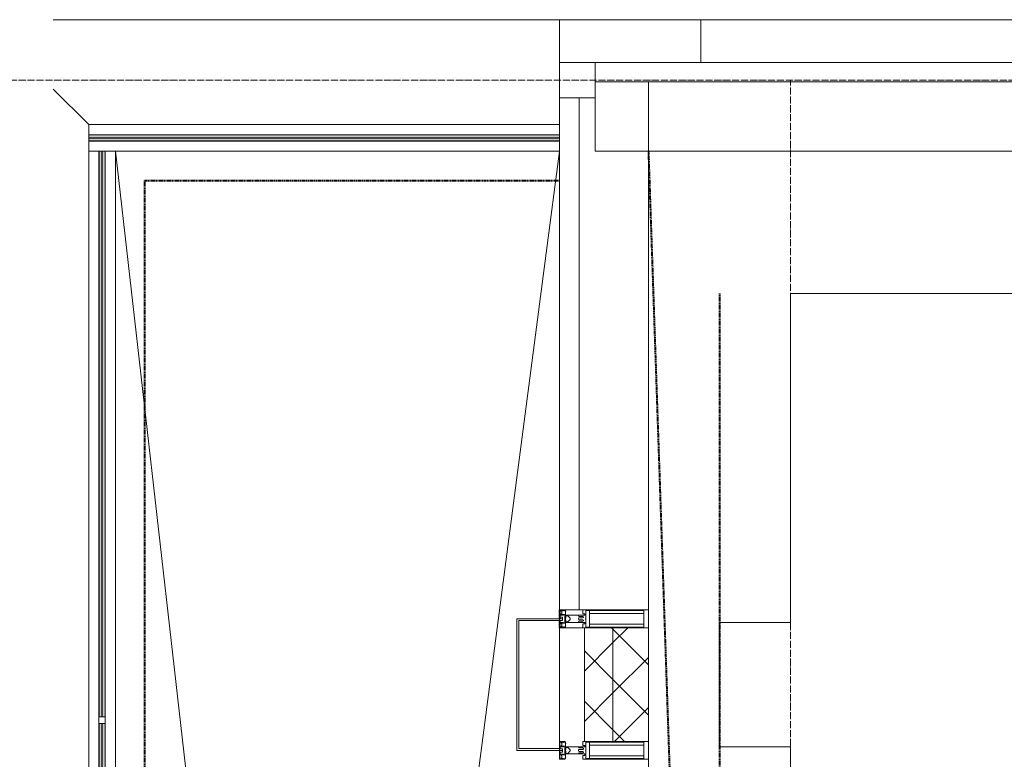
# Model space of a CAD drawing. Header units: millimetres. Extents: x 5617 to 109543, y 7718 to 202726.
# Tile 24 of 84: x 27445 to 30216, y 31190 to 33270. Entities that reach past the tile are written whole.
import ezdxf

# ---------------------------------------------------------------- set-up
doc = ezdxf.new("R2010")
doc.units = ezdxf.units.MM
for name, pattern in [('ADSK_Линия сетки', [25, 20, -2.5, 0, -2.5]), ('Линия сетки', [25, 20, -2.5, 0, -2.5]), ('Штрих_3_1_5_', [4.5, 3, -1.5]), ('Штриховая_ш3 п1_5', [4.5, 3, -1.5])]:
    doc.linetypes.add(name, pattern=pattern)
doc.layers.add('_Разделитель помещений_', color=4, linetype='Штриховая_ш3 п1_5', lineweight=40, true_color=0x00ffff)
for name, color, linetype, lineweight in [('Балясины', 7, 'Continuous', 30), ('Импосты витража', 7, 'Continuous', 18), ('Колонны', 7, 'Continuous', 18), ('Ограждение', 7, 'Continuous', 18), ('Оси', 7, 'Continuous', 9), ('Панели витража', 7, 'Continuous', 18), ('Перекрытия', 7, 'Continuous', 18), ('Поручни', 7, 'Continuous', 18), ('Стены разрез', 7, 'Continuous', 40), ('Стены штриховка', 7, 'Continuous', 40), ('Элементы узлов', 7, 'Continuous', 18)]:
    doc.layers.add(name, color=color, linetype=linetype, lineweight=lineweight)
pattern_1 = [(45, (0, 0), (-70.71068, 70.71068), []), (135, (0, 0), (-70.71068, -70.71068), [])]

# ---------------------------------------------------------------- blocks, each defined once
blk = doc.blocks.new('135_SLK_K4_AR_rvt-1-МКСС_К4_L16_54_900_')
at = {"layer": '_Разделитель помещений_', "color": 131, "linetype": 'Штрих_3_1_5_', "true_color": 0xaaffff}
for p, q in [((100350, 32900), (100450, 29975)), ((98932.5, 32817.5), (100100, 32817.5)), ((98932.5, 25895), (98932.5, 32817.5)), ((100550, 32500), (100550, 26575)), ((100100, 31610), (100100, 31585)), ((100100, 31580), (100100, 31560))]:
    blk.add_line(p, q, dxfattribs=at)
at = {"layer": 'Перекрытия', "color": 253, "true_color": 0xaaaaaa}
for p, q in [((104450, 32500), (100749.8, 32500)), ((100749.8, 32500), (100749.8, 31575)), ((100749.8, 31575), (100549.8, 31575)), ((100549.8, 31575), (100549.8, 31225)), ((100549.8, 31225), (100749.8, 31225)), ((100749.8, 31225), (100749.8, 29950))]:
    blk.add_line(p, q, dxfattribs=at)
blk = doc.blocks.new('A_SLK_PAN_Type1 - Прямой тип панели-6537252-МКСС_К4_L16_54_900_')
at = {"layer": 'Колонны', "lineweight": 5}
for p, q in [((-185, 120), (185, 120)), ((-185, 0), (-185, 120)), ((-180, 115), (-180, 0)), ((180, 115), (-180, 115)), ((180, 0), (180, 115)), ((185, 120), (185, 0)), ((-180, 0), (-185, 0)), ((185, 0), (180, 0))]:
    blk.add_line(p, q, dxfattribs=at)
blk = doc.blocks.new('System Panel - A_PAN_Glass-7516607-МКСС_К4_L16_54_900_')
at = {"layer": 'Панели витража', "color": 253, "lineweight": 5, "true_color": 0xaaaaaa}
for p, q in [((1070, 0), (-1070, 0)), ((-1070, 0), (-1070, -55)), ((1070, -55), (1070, 0)), ((-1070, -55), (1070, -55))]:
    blk.add_line(p, q, dxfattribs=at)
blk = doc.blocks.new('Rectangular Mullion - R_StandardFrame_50Wx250H-7198227-МКСС_К4_L16_54_900_')
at = {"layer": 'Импосты витража', "color": 253, "lineweight": 5, "true_color": 0xaaaaaa}
for p, q in [((100200, 32900), (100200, 33050)), ((102340, 32900), (100200, 32900))]:
    blk.add_line(p, q, dxfattribs=at)
blk = doc.blocks.new('System Panel - A_PAN_Glass-7491648-МКСС_К4_L16_54_900_')
at = {"layer": 'Панели витража', "color": 253, "lineweight": 5, "true_color": 0xaaaaaa}
for p, q in [((720, 55), (-720, 55)), ((-720, 55), (-720, 0)), ((720, 0), (720, 55)), ((-720, 0), (720, 0))]:
    blk.add_line(p, q, dxfattribs=at)
blk = doc.blocks.new('Rectangular Mullion - R_StandardFrame_50Wx250H-7197324-МКСС_К4_L16_54_900_')
at = {"layer": 'Импосты витража', "color": 253, "lineweight": 5, "true_color": 0xaaaaaa}
for q in [(100350, 33095), (100155, 31610)]:
    blk.add_line((100350, 31610), q, dxfattribs=at)
blk = doc.blocks.new('Rectangular Mullion - R_StandardFrame_50Wx250H-5822601-МКСС_К4_L16_54_900_')
at = {"layer": 'Импосты витража', "color": 253, "lineweight": 5, "true_color": 0xaaaaaa}
for p, q in [((100100, 31560), (100170, 31560)), ((100100, 31220), (100100, 31560)), ((100350, 31215), (100350, 31240))]:
    blk.add_line(p, q, dxfattribs=at)
blk = doc.blocks.new('Rectangular Mullion - 50Wx250H-2623690-МКСС_К4_L16_54_900_')
at = {"layer": 'Элементы узлов', "color": 253, "lineweight": 5, "true_color": 0xaaaaaa}
for p, q in [((-25, 65.2), (-25, 250)), ((-25, 250), (0, 250)), ((25, 250), (0, 250)), ((25, 65.2), (25, 250)), ((-23, 237.3), (0, 237.3)), ((-23, 237.3), (-23, 73.6)), ((-14.9, 84), (-14.9, 237.3)), ((23, 237.3), (0, 237.3)), ((14.9, 84), (14.9, 237.3)), ((23, 237.3), (23, 73.6)), ((0, 84), (-23, 84)), ((0, 84), (23, 84)), ((-14, 65.2), (-25, 65.2)), ((-0.5, 73.6), (-23, 73.6)), ((-14, 71.3), (-14, 65.2)), ((-10, 71.3), (-14, 71.3)), ((-10, 53), (-10, 71.3)), ((-7, 65.2), (-5.9, 67.3)), ((-7, 65.2), (-7, 54.7)), ((-4.1, 67.3), (-5.9, 67.3)), ((-4.1, 67.3), (-2.9, 65.1)), ((-2.9, 65.1), (-2.9, 54.6)), ((0.5, 73.6), (23, 73.6)), ((4.1, 67.3), (2.9, 65.1)), ((2.9, 65.1), (2.9, 54.6)), ((4.1, 67.3), (5.9, 67.3)), ((7, 65.2), (5.9, 67.3)), ((7, 65.2), (7, 54.7)), ((10, 71.3), (14, 71.3)), ((10, 53), (10, 71.3)), ((14, 71.3), (14, 65.2)), ((14, 65.2), (25, 65.2)), ((-8.7, 53), (-10, 53)), ((-10, 53), (-10, 17)), ((-8.7, 53), (-7, 54.7)), ((-8.5, 23), (-1.5, 30)), ((-1.3, 53), (-2.9, 54.6)), ((-1.5, 30), (0, 30)), ((0, 53), (-1.3, 53)), ((0, 53), (1.3, 53)), ((1.5, 30), (0, 30)), ((1.3, 53), (2.9, 54.6)), ((8.5, 23), (1.5, 30)), ((8.7, 53), (7, 54.7)), ((8.7, 53), (10, 53)), ((10, 53), (10, 17)), ((-23.8, 14.6), (-25, 14.2)), ((-25, 0), (-25, 14.2)), ((-22.3, 17), (-23.8, 17)), ((-23.8, 17), (-23.8, 14.6)), ((-22.5, 10.6), (-23.8, 14.6)), ((-22.5, 10.6), (-23.7, 9.9)), ((-23.7, 1.3), (-23.7, 9.9)), ((-23.7, 1.3), (-11.8, 1.3)), ((-23.2, 10.2), (-22.5, 8)), ((-22.5, 8), (-22.5, 4.5)), ((-21.3, 4.5), (-22.5, 4.5)), ((-22.3, 17), (-22.3, 16)), ((-22.3, 16), (-21.3, 16)), ((-19, 17.6), (-21.3, 16)), ((-21.3, 4.5), (-21.3, 6.5)), ((-21.3, 6.5), (-14.2, 6.5)), ((-18.4, 16.6), (-19, 17.6)), ((-7.4, 16.6), (-18.4, 16.6)), ((-14.2, 6.5), (-14.2, 4.5)), ((-13.2, 4.5), (-14.2, 4.5)), ((-13.2, 4.5), (-12.2, 7.2)), ((-12.7, 7.6), (-11.3, 11.4)), ((-12.7, 7.6), (-11.8, 6.9)), ((-12.2, 9), (-12.2, 14.8)), ((-12.2, 14.8), (0, 14.8)), ((-11.8, 1.3), (-11.8, 6.9)), ((-10.5, 11.2), (-11.3, 11.4)), ((-10.5, 1.5), (-10.5, 11.2)), ((-4.8, 1.5), (-10.5, 1.5)), ((-10, 17), (-7.5, 17)), ((-8.5, 18.5), (-8.5, 23)), ((-7.5, 18.5), (-8.5, 18.5)), ((-7.5, 17), (-7.5, 18.5)), ((-7.4, 18), (-7.4, 16.6)), ((-2.6, 18), (-7.4, 18)), ((0, 8), (-4.8, 8)), ((-4.8, 1.5), (-4.8, 8)), ((-2.6, 18), (-2.6, 16.8)), ((-2.6, 16.8), (0, 16.8)), ((2.6, 16.8), (0, 16.8)), ((0, 14.8), (0, 16.8)), ((0, 14.8), (0, 16.8)), ((12.2, 14.8), (0, 14.8)), ((0, 0), (0, 8)), ((0, 8), (4.8, 8)), ((0, 0), (0, 8)), ((2.6, 18), (2.6, 16.8)), ((2.6, 18), (7.4, 18)), ((4.8, 1.5), (4.8, 8)), ((4.8, 1.5), (10.5, 1.5)), ((7.4, 18), (7.4, 16.6)), ((7.4, 16.6), (18.4, 16.6)), ((7.5, 18.5), (8.5, 18.5)), ((7.5, 17), (7.5, 18.5)), ((10, 17), (7.5, 17)), ((8.5, 18.5), (8.5, 23)), ((10.5, 11.2), (11.3, 11.4)), ((10.5, 1.5), (10.5, 11.2)), ((12.7, 7.6), (11.3, 11.4)), ((12.7, 7.6), (11.8, 6.9)), ((11.8, 1.3), (11.8, 6.9)), ((23.7, 1.3), (11.8, 1.3)), ((12.2, 9), (12.2, 14.8)), ((13.2, 4.5), (12.2, 7.2)), ((13.2, 4.5), (14.2, 4.5)), ((21.3, 6.5), (14.2, 6.5)), ((14.2, 6.5), (14.2, 4.5)), ((18.4, 16.6), (19, 17.6)), ((19, 17.6), (21.3, 16)), ((22.3, 16), (21.3, 16)), ((21.3, 4.5), (21.3, 6.5)), ((21.3, 4.5), (22.5, 4.5)), ((22.3, 17), (22.3, 16)), ((22.3, 17), (23.8, 17)), ((22.5, 10.6), (23.8, 14.6)), ((22.5, 10.6), (23.7, 9.9)), ((23.2, 10.2), (22.5, 8)), ((22.5, 8), (22.5, 4.5)), ((23.7, 1.3), (23.7, 9.9)), ((23.8, 17), (23.8, 14.6)), ((23.8, 14.6), (25, 14.2)), ((25, 0), (25, 14.2)), ((-25, 0), (0, 0)), ((25, 0), (0, 0))]:
    blk.add_line(p, q, dxfattribs=at)
for centre, start, end in [((-0.5, 73.1), 360, 90), ((0.5, 73.1), 90, 180)]:
    blk.add_arc(centre, 0.5, start, end, dxfattribs=at)
blk = doc.blocks.new('Quad Corner Mullion - Q_0_100_-50-7512921-МКСС_К4_L16_54_900_')
at = {"layer": 'Импосты витража', "color": 253, "lineweight": 5, "true_color": 0xaaaaaa}
for p, q in [((0, 100), (-100, 100)), ((-100, 100), (-100, 0)), ((0, 0), (0, 100)), ((-100, 0), (0, 0))]:
    blk.add_line(p, q, dxfattribs=at)
blk = doc.blocks.new('Rectangular Mullion - R_StandardFrame_50Wx250H-5822618-МКСС_К4_L16_54_900_')
at = {"layer": 'Импосты витража', "color": 253, "lineweight": 5, "true_color": 0xaaaaaa}
for p, q in [((100100, 27790), (100100, 27815)), ((100350, 26550), (100350, 27815)), ((100100, 26552.5), (100100, 26575))]:
    blk.add_line(p, q, dxfattribs=at)
blk = doc.blocks.new('Ограждение - Ограждение-6061735-МКСС_К4_L16_54_900_')
at = {"layer": 'Ограждение', "lineweight": 5}
for points in [[(17350, 17538), (17350, 17546), (16025, 17546), (16025, 17538)], [(17350, 17529), (17350, 17537), (16025, 17537), (16025, 17529)]]:
    blk.add_hatch(color=256, dxfattribs=at).paths.add_polyline_path(points)
at = {"layer": 'Поручни', "color": 253, "lineweight": 5, "true_color": 0xaaaaaa}
for p, q in [((16025, 17575), (17350, 17575)), ((16025, 17546.5), (16025, 17575)), ((16025, 17546.5), (17350, 17546.5)), ((17350, 17546), (16025, 17546)), ((16025, 17546), (16025, 17538)), ((17350, 17538), (17350, 17546)), ((16025, 17537), (16025, 17538)), ((16025, 17538), (17350, 17538)), ((17350, 17537), (16025, 17537)), ((16025, 17537), (16025, 17529)), ((16025, 17529), (17350, 17529)), ((16025, 17528.5), (17350, 17528.5)), ((16025, 17500), (16025, 17528.5)), ((17350, 17529), (17350, 17537)), ((16054, 17500), (16025, 17500)), ((17350, 17500), (16071, 17500))]:
    blk.add_line(p, q, dxfattribs=at)
blk = doc.blocks.new('Ограждение - 18Lx18W-7431883-МКСС_К4_L16_54_900_')
at = {"layer": 'Балясины', "color": 253, "lineweight": 5, "true_color": 0xaaaaaa}
for p, q in [((9, 9), (-9, 9)), ((-9, 9), (-9, -9)), ((9, -9), (9, 9)), ((-9, -9), (9, -9))]:
    blk.add_line(p, q, dxfattribs=at)
blk = doc.blocks.new('Ограждение - Ограждение-6061801-МКСС_К4_L16_54_900_')
at = {"layer": 'Ограждение', "lineweight": 5}
h = blk.add_hatch(color=256, dxfattribs=at)
h.paths.add_polyline_path([(16062, 14300), (16062, 15891), (16054, 15891), (16054, 14300)])
h.paths.add_polyline_path([(16054, 15909), (16062, 15909), (16062, 17500), (16054, 17500), (16054, 15926.8)])
h = blk.add_hatch(color=256, dxfattribs=at)
h.paths.add_polyline_path([(16071, 14300), (16071, 15891), (16063, 15891), (16063, 14300)])
h.paths.add_polyline_path([(16063, 15909), (16071, 15909), (16071, 17500), (16063, 17500), (16063, 15926.8)])
at = {"layer": 'Поручни', "color": 253, "lineweight": 5, "true_color": 0xaaaaaa}
for p, q in [((16025, 17500), (16053.5, 17500)), ((16025, 14300), (16025, 17500)), ((16053.5, 15909), (16053.5, 17500)), ((16062, 17500), (16054, 17500)), ((16054, 17500), (16054, 15909)), ((16062, 15909), (16062, 17500)), ((16071, 17500), (16063, 17500)), ((16063, 17500), (16063, 15909)), ((16071, 15909), (16071, 17500)), ((16071.5, 17500), (16100, 17500)), ((16071.5, 15909), (16071.5, 17500)), ((16100, 17500), (16100, 14300)), ((16053.5, 14300), (16053.5, 15891)), ((16054, 15891), (16054, 14300)), ((16062, 14300), (16062, 15891)), ((16063, 15891), (16063, 14300)), ((16071, 14300), (16071, 15891)), ((16071.5, 14300), (16071.5, 15891)), ((16053.5, 14300), (16025, 14300)), ((16054, 14300), (16062, 14300)), ((16063, 14300), (16062, 14300)), ((16063, 14300), (16071, 14300)), ((16100, 14300), (16071.5, 14300))]:
    blk.add_line(p, q, dxfattribs=at)
at = {"extrusion": (0, 0, -1), "zscale": -1}
blk.add_blockref('Ограждение - 18Lx18W-7431883-МКСС_К4_L16_54_900_', (-16062.5, 15900), dxfattribs=at)
blk = doc.blocks.new('A_OGR_PAN_Отлив - A_OGR_PAN_Отлив-6290248-МКСС_К4_L16_54_900_')
at = {"layer": 'Колонны', "color": 253, "lineweight": 5, "true_color": 0xaaaaaa}
for p in [(933.75, 120), (-933.75, 0)]:
    blk.add_line(p, (-933.75, 120), dxfattribs=at)
blk = doc.blocks.new('135_SLK_K4_AR_FCD_rvt-1-МКСС_К4_L16_54_900_')
at = {"layer": 'Стены разрез', "lineweight": 5, "true_color": 0xaaaaaa}
h = blk.add_hatch(dxfattribs=at)
h.set_pattern_fill('FP_4', color=253, style=0, pattern_type=2)
h.set_pattern_definition(pattern_1)
h.paths.add_polyline_path([(100250, 31240), (100250, 31560), (100170, 31560), (100170, 31240)])
h = blk.add_hatch(dxfattribs=at)
h.set_pattern_fill('FP_4', color=253, style=0, pattern_type=2)
h.set_pattern_definition(pattern_1)
h.paths.add_polyline_path([(100350, 31240), (100350, 31560), (100250, 31560), (100250, 31240)])
at = {"layer": 'Колонны', "color": 253, "lineweight": 5, "true_color": 0xaaaaaa}
for q in [(100100, 33270), (100497.5, 33150)]:
    blk.add_line((100497.5, 33270), q, dxfattribs=at)
at = {"layer": 'Перекрытия', "color": 253, "lineweight": 5, "true_color": 0xaaaaaa}
for p, q in [((98675.4, 33270), (100100, 33270)), ((100100, 33270), (100100, 33150)), ((98675.4, 33074.6), (98775, 32975)), ((98850, 32900), (99422.2, 27890.6)), ((99444.6, 27890), (100100, 32900)), ((100100, 31610), (100100, 31585)), ((100100, 31580), (100100, 31560))]:
    blk.add_line(p, q, dxfattribs=at)
at = {"layer": 'Стены разрез', "color": 253, "lineweight": 9, "true_color": 0xaaaaaa}
for p, q in [((100170, 31560), (100170, 31240)), ((100350, 31560), (100170, 31560)), ((100350, 31240), (100350, 31560)), ((100170, 31240), (100350, 31240))]:
    blk.add_line(p, q, dxfattribs=at)
at = {"layer": 'Стены штриховка', "color": 253, "lineweight": 9, "true_color": 0xaaaaaa}
blk.add_line((100250, 31240), (100250, 31560), dxfattribs=at)
at = {"layer": 'Импосты витража', "color": 253, "lineweight": 5, "true_color": 0xaaaaaa}
for name, p, rotation in [('Quad Corner Mullion - Q_0_100_-50-7512921-МКСС_К4_L16_54_900_', (100100, 33150), 180), ('Rectangular Mullion - 50Wx250H-2623690-МКСС_К4_L16_54_900_', (100100, 31585), 270), ('Rectangular Mullion - 50Wx250H-2623690-МКСС_К4_L16_54_900_', (100100, 31215), 270)]:
    blk.add_blockref(name, p, dxfattribs=dict(at, rotation=rotation))
for name, p in [('Rectangular Mullion - R_StandardFrame_50Wx250H-7197324-МКСС_К4_L16_54_900_', (0, 0)), ('Rectangular Mullion - R_StandardFrame_50Wx250H-7198227-МКСС_К4_L16_54_900_', (0, 0)), ('Rectangular Mullion - R_StandardFrame_50Wx250H-5822601-МКСС_К4_L16_54_900_', (0, 0)), ('Rectangular Mullion - R_StandardFrame_50Wx250H-5822618-МКСС_К4_L16_54_900_', (0, 3400))]:
    blk.add_blockref(name, p, dxfattribs=at)
at = {"layer": 'Колонны', "color": 253, "lineweight": 5, "true_color": 0xaaaaaa}
blk.add_blockref('A_OGR_PAN_Отлив - A_OGR_PAN_Отлив-6290248-МКСС_К4_L16_54_900_', (101431.3, 33150), dxfattribs=at)
at = {"layer": 'Колонны', "color": 253, "lineweight": 5, "true_color": 0xaaaaaa, "rotation": 89.99999999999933}
blk.add_blockref('A_SLK_PAN_Type1 - Прямой тип панели-6537252-МКСС_К4_L16_54_900_', (100100, 31400), dxfattribs=at)
at = {"layer": 'Ограждение', "color": 253, "lineweight": 5, "true_color": 0xaaaaaa}
for name in ['Ограждение - Ограждение-6061735-МКСС_К4_L16_54_900_', 'Ограждение - Ограждение-6061801-МКСС_К4_L16_54_900_']:
    blk.add_blockref(name, (82750, 15400), dxfattribs=at)
at = {"layer": 'Панели витража', "color": 253, "lineweight": 5, "true_color": 0xaaaaaa}
blk.add_blockref('System Panel - A_PAN_Glass-7516607-МКСС_К4_L16_54_900_', (101270, 33150), dxfattribs=at)
at = {"layer": 'Панели витража', "color": 253, "lineweight": 5, "true_color": 0xaaaaaa, "rotation": 270}
blk.add_blockref('System Panel - A_PAN_Glass-7491648-МКСС_К4_L16_54_900_', (100100, 32330), dxfattribs=at)

msp = doc.modelspace()

# ---------------------------------------------------------------- linework, layer by layer
at = {"layer": 'Оси', "linetype": 'ADSK_Линия сетки'}
msp.add_line((65663.9, 33100), (24981.8, 33100), dxfattribs=at)
at = {"layer": 'Оси', "linetype": 'Линия сетки'}
msp.add_line((29613.9, 12025.7), (29613.9, 33100), dxfattribs=at)

# ---------------------------------------------------------------- block references
at = {"lineweight": 5}
for name in ['135_SLK_K4_AR_FCD_rvt-1-МКСС_К4_L16_54_900_', '135_SLK_K4_AR_rvt-1-МКСС_К4_L16_54_900_']:
    msp.add_blockref(name, (-71136.1, 0), dxfattribs=at)

doc.saveas('drawing.dxf')
